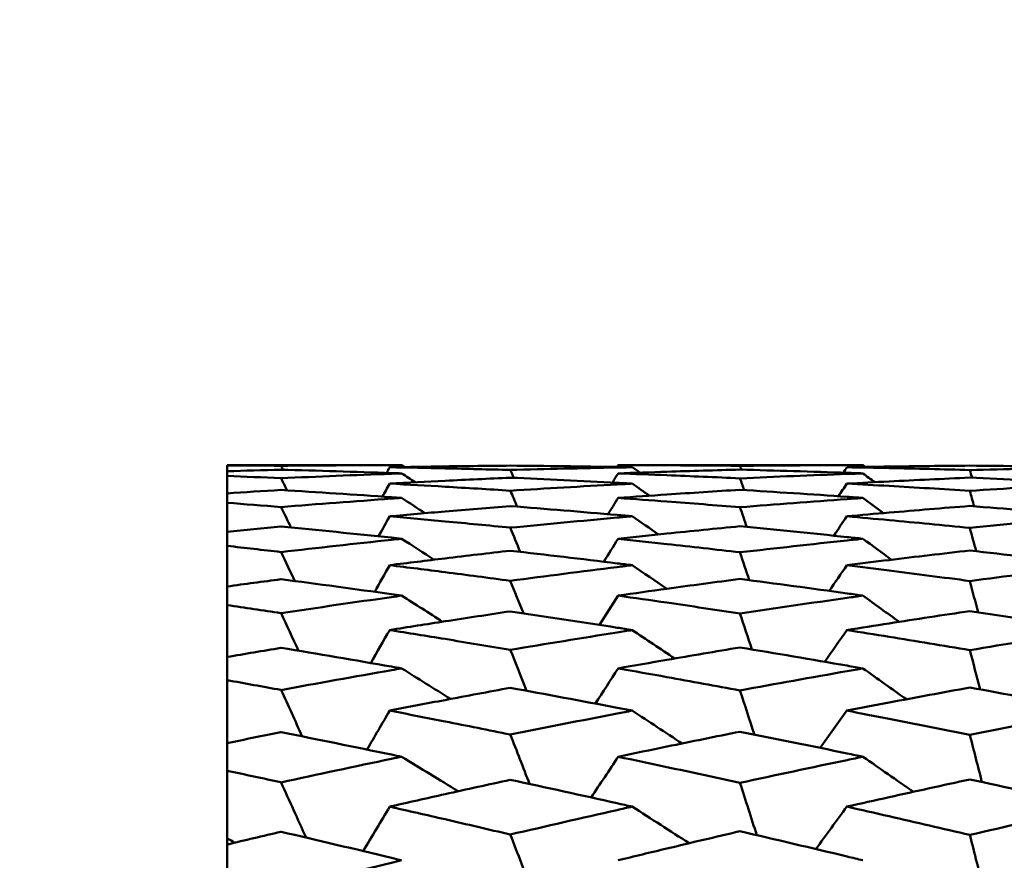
# Model space of a CAD drawing. Header units: millimetres. Extents: x 626 to 2725, y 57 to 2097.
# Tile 101 of 133: x 1007.29 to 1012.03, y 220.51 to 224.56. Entities that reach past the tile are written whole.
import ezdxf

# ---------------------------------------------------------------- set-up
doc = ezdxf.new("R2010")
doc.units = ezdxf.units.MM
doc.header["$LTSCALE"] = 10
doc.layers.add('Widoczne (ISO)', color=7, linetype='Continuous', lineweight=50)

msp = doc.modelspace()

# ---------------------------------------------------------------- linework, layer by layer
at = {"layer": 'Widoczne (ISO)'}
for p, q in [((1008.2873, 222.4165), (1008.2873, 222.4157)), ((1008.2873, 222.4165), (1009.1276, 222.4165)), ((1008.2873, 222.3876), (1008.2873, 222.4157)), ((1010.1703, 222.4165), (1011.35, 222.4165)), ((1008.2873, 222.3876), (1008.2873, 222.3649)), ((1008.2873, 222.2806), (1008.2873, 222.3649)), ((1008.2873, 222.2806), (1008.2873, 222.2354)), ((1008.2873, 222.0953), (1008.2873, 222.2354)), ((1008.2873, 222.0953), (1008.2873, 222.0277)), ((1008.2873, 221.8322), (1008.2873, 222.0277)), ((1008.2873, 221.8322), (1008.2873, 221.7425)), ((1008.2873, 221.4926), (1008.2873, 221.7425)), ((1008.2873, 221.4926), (1008.2873, 221.3811)), ((1008.2873, 221.0777), (1008.2873, 221.3811)), ((1008.2873, 221.0777), (1008.2873, 220.9449)), ((1008.2873, 220.6187), (1008.2873, 220.9449)), ((1008.2873, 220.5891), (1008.2873, 220.6187)), ((1008.2873, 220.5891), (1008.2873, 220.4355))]:
    msp.add_line(p, q, dxfattribs=at)
msp.add_circle((1045.3196, 202.4165), 50, dxfattribs=at)
for points, knots in [([(1008.2873, 222.4157), (1008.3731, 222.4153), (1008.459, 222.4146), (1008.5455, 222.4138), (1008.546, 222.4138), (1008.5465, 222.4138)], [0, 0, 0, 0, 0.02969567, 0.02969567, 0.02988021, 0.02988021, 0.02988021, 0.02988021]), ([(1008.5465, 222.4138), (1008.7238, 222.4155), (1008.9012, 222.4164), (1009.0949, 222.4165), (1009.1112, 222.4165), (1009.1276, 222.4165)], [0.0297954, 0.0297954, 0.0297954, 0.0297954, 0.09092493, 0.09092493, 0.09655955, 0.09655955, 0.09655955, 0.09655955]), ([(1009.6512, 222.4143), (1009.5463, 222.4134), (1009.4415, 222.4123), (1009.2477, 222.4096), (1009.1588, 222.4082), (1009.0699, 222.4066)], [0.02528165, 0.02528165, 0.02528165, 0.02528165, 0.06150593, 0.06150593, 0.09223152, 0.09223152, 0.09223152, 0.09223152]), ([(1009.0699, 222.4066), (1009.1588, 222.4051), (1009.2477, 222.4033), (1009.4414, 222.3989), (1009.5463, 222.3963), (1009.6512, 222.3935)], [0.03078053, 0.03078053, 0.03078053, 0.03078053, 0.06149921, 0.06149921, 0.09773041, 0.09773041, 0.09773041, 0.09773041]), ([(1010.2386, 222.4066), (1010.2144, 222.4071), (1010.1902, 222.4075), (1009.9944, 222.4107), (1009.8228, 222.4129), (1009.6512, 222.4143)], [0.0806421, 0.0806421, 0.0806421, 0.0806421, 0.08897282, 0.08897282, 0.14811965, 0.14811965, 0.14811965, 0.14811965]), ([(1009.6512, 222.3935), (1009.8227, 222.3981), (1009.9942, 222.4021), (1010.19, 222.4058), (1010.2143, 222.4062), (1010.2386, 222.4066)], [0.02983351, 0.02983351, 0.02983351, 0.02983351, 0.0889495, 0.0889495, 0.09731113, 0.09731113, 0.09731113, 0.09731113]), ([(1010.1703, 222.4165), (1010.2487, 222.4165), (1010.3271, 222.4164), (1010.523, 222.4156), (1010.6403, 222.4148), (1010.7577, 222.4137)], [0.03448054, 0.03448054, 0.03448054, 0.03448054, 0.06157222, 0.06157222, 0.10209717, 0.10209717, 0.10209717, 0.10209717]), ([(1010.7577, 222.4137), (1010.9299, 222.4153), (1011.1021, 222.4163), (1011.2995, 222.4165), (1011.3248, 222.4165), (1011.35, 222.4165)], [0.02530969, 0.02530969, 0.02530969, 0.02530969, 0.08465152, 0.08465152, 0.09334823, 0.09334823, 0.09334823, 0.09334823]), ([(1011.8652, 222.4144), (1011.7354, 222.4133), (1011.6057, 222.4118), (1011.4084, 222.409), (1011.3407, 222.4079), (1011.273, 222.4066)], [0.01681985, 0.01681985, 0.01681985, 0.01681985, 0.06159108, 0.06159108, 0.08495433, 0.08495433, 0.08495433, 0.08495433]), ([(1011.273, 222.4066), (1011.3407, 222.4054), (1011.4083, 222.4041), (1011.6057, 222.3999), (1011.7354, 222.3968), (1011.8652, 222.3932)], [0.03825175, 0.03825175, 0.03825175, 0.03825175, 0.06160817, 0.06160817, 0.10638617, 0.10638617, 0.10638617, 0.10638617]), ([(1012.461, 222.4066), (1012.4354, 222.4071), (1012.4099, 222.4075), (1012.2113, 222.4108), (1012.0382, 222.413), (1011.8652, 222.4144)], [0.07138254, 0.07138254, 0.07138254, 0.07138254, 0.08018544, 0.08018544, 0.13983561, 0.13983561, 0.13983561, 0.13983561]), ([(1011.8652, 222.3932), (1012.0382, 222.3979), (1012.2112, 222.4019), (1012.4098, 222.4057), (1012.4354, 222.4062), (1012.461, 222.4066)], [0.02053386, 0.02053386, 0.02053386, 0.02053386, 0.08016461, 0.08016461, 0.08898694, 0.08898694, 0.08898694, 0.08898694]), ([(1008.5465, 222.395), (1008.546, 222.395), (1008.5455, 222.395), (1008.459, 222.3927), (1008.3731, 222.3902), (1008.2873, 222.3876)], [0.02951568, 0.02951568, 0.02951568, 0.02951568, 0.02969929, 0.02969929, 0.05939589, 0.05939589, 0.05939589, 0.05939589]), ([(1008.2873, 222.3649), (1008.3731, 222.3614), (1008.459, 222.3577), (1008.5455, 222.3538), (1008.546, 222.3537), (1008.5465, 222.3537)], [0, 0, 0, 0, 0.02969567, 0.02969567, 0.02988021, 0.02988021, 0.02988021, 0.02988021]), ([(1009.1276, 222.3771), (1009.1113, 222.3776), (1009.0951, 222.3782), (1008.9014, 222.3849), (1008.724, 222.3903), (1008.5465, 222.395)], [0.0853813, 0.0853813, 0.0853813, 0.0853813, 0.09097809, 0.09097809, 0.15214536, 0.15214536, 0.15214536, 0.15214536]), ([(1008.5465, 222.3537), (1008.7238, 222.3617), (1008.9012, 222.3688), (1009.0949, 222.3759), (1009.1112, 222.3765), (1009.1276, 222.3771)], [0.0297954, 0.0297954, 0.0297954, 0.0297954, 0.09092493, 0.09092493, 0.09655955, 0.09655955, 0.09655955, 0.09655955]), ([(1009.6512, 222.3563), (1009.5463, 222.3516), (1009.4415, 222.3467), (1009.2477, 222.3371), (1009.1588, 222.3325), (1009.0699, 222.3278)], [0.02528165, 0.02528165, 0.02528165, 0.02528165, 0.06150593, 0.06150593, 0.09223152, 0.09223152, 0.09223152, 0.09223152]), ([(1010.2386, 222.3278), (1010.2144, 222.329), (1010.1902, 222.3303), (1009.9944, 222.3405), (1009.8228, 222.3487), (1009.6512, 222.3563)], [0.0806421, 0.0806421, 0.0806421, 0.0806421, 0.08897282, 0.08897282, 0.14811965, 0.14811965, 0.14811965, 0.14811965]), ([(1010.7577, 222.3953), (1010.6403, 222.3922), (1010.523, 222.3888), (1010.3272, 222.3825), (1010.2487, 222.3799), (1010.1703, 222.3771)], [0.02104899, 0.02104899, 0.02104899, 0.02104899, 0.0615671, 0.0615671, 0.08866561, 0.08866561, 0.08866561, 0.08866561]), ([(1010.1703, 222.3771), (1010.2487, 222.3742), (1010.3271, 222.3713), (1010.523, 222.3635), (1010.6403, 222.3585), (1010.7577, 222.3532)], [0.03448054, 0.03448054, 0.03448054, 0.03448054, 0.06157222, 0.06157222, 0.10209717, 0.10209717, 0.10209717, 0.10209717]), ([(1011.35, 222.3771), (1011.3248, 222.3779), (1011.2997, 222.3788), (1011.1022, 222.3856), (1010.93, 222.3908), (1010.7577, 222.3953)], [0.07597559, 0.07597559, 0.07597559, 0.07597559, 0.08464777, 0.08464777, 0.14401425, 0.14401425, 0.14401425, 0.14401425]), ([(1010.7577, 222.3532), (1010.9299, 222.361), (1011.1021, 222.368), (1011.2995, 222.3752), (1011.3248, 222.3762), (1011.35, 222.3771)], [0.02530969, 0.02530969, 0.02530969, 0.02530969, 0.08465152, 0.08465152, 0.09334823, 0.09334823, 0.09334823, 0.09334823]), ([(1011.8652, 222.3566), (1011.7354, 222.3509), (1011.6057, 222.3448), (1011.4084, 222.3349), (1011.3407, 222.3314), (1011.273, 222.3278)], [0.01681985, 0.01681985, 0.01681985, 0.01681985, 0.06159108, 0.06159108, 0.08495433, 0.08495433, 0.08495433, 0.08495433]), ([(1012.461, 222.3278), (1012.4354, 222.3291), (1012.4099, 222.3305), (1012.2113, 222.3408), (1012.0382, 222.3491), (1011.8652, 222.3566)], [0.07138254, 0.07138254, 0.07138254, 0.07138254, 0.08018544, 0.08018544, 0.13983561, 0.13983561, 0.13983561, 0.13983561]), ([(1009.0699, 222.3278), (1009.1588, 222.323), (1009.2477, 222.318), (1009.4414, 222.3067), (1009.5463, 222.3004), (1009.6512, 222.2938)], [0.03078053, 0.03078053, 0.03078053, 0.03078053, 0.06149921, 0.06149921, 0.09773041, 0.09773041, 0.09773041, 0.09773041]), ([(1009.6512, 222.2938), (1009.8227, 222.3045), (1009.9942, 222.3145), (1010.19, 222.3252), (1010.2143, 222.3265), (1010.2386, 222.3278)], [0.02983351, 0.02983351, 0.02983351, 0.02983351, 0.0889495, 0.0889495, 0.09731113, 0.09731113, 0.09731113, 0.09731113]), ([(1011.273, 222.3278), (1011.3407, 222.3241), (1011.4083, 222.3204), (1011.6057, 222.3092), (1011.7354, 222.3014), (1011.8652, 222.2932)], [0.03825175, 0.03825175, 0.03825175, 0.03825175, 0.06160817, 0.06160817, 0.10638617, 0.10638617, 0.10638617, 0.10638617]), ([(1011.8652, 222.2932), (1012.0382, 222.3041), (1012.2112, 222.3142), (1012.4098, 222.325), (1012.4354, 222.3264), (1012.461, 222.3278)], [0.02053386, 0.02053386, 0.02053386, 0.02053386, 0.08016461, 0.08016461, 0.08898694, 0.08898694, 0.08898694, 0.08898694]), ([(1008.5465, 222.2973), (1008.546, 222.2973), (1008.5455, 222.2973), (1008.459, 222.2919), (1008.3731, 222.2863), (1008.2873, 222.2806)], [0.02951568, 0.02951568, 0.02951568, 0.02951568, 0.02969929, 0.02969929, 0.05939589, 0.05939589, 0.05939589, 0.05939589]), ([(1009.1276, 222.2588), (1009.1113, 222.26), (1009.0951, 222.2611), (1008.9014, 222.2747), (1008.724, 222.2864), (1008.5465, 222.2973)], [0.0853813, 0.0853813, 0.0853813, 0.0853813, 0.09097809, 0.09097809, 0.15214536, 0.15214536, 0.15214536, 0.15214536]), ([(1008.5465, 222.2149), (1008.7238, 222.2291), (1008.9012, 222.2426), (1009.0949, 222.2565), (1009.1112, 222.2577), (1009.1276, 222.2588)], [0.0297954, 0.0297954, 0.0297954, 0.0297954, 0.09092493, 0.09092493, 0.09655955, 0.09655955, 0.09655955, 0.09655955]), ([(1010.7577, 222.298), (1010.6403, 222.2907), (1010.523, 222.2831), (1010.3272, 222.2699), (1010.2487, 222.2644), (1010.1703, 222.2588)], [0.02104899, 0.02104899, 0.02104899, 0.02104899, 0.0615671, 0.0615671, 0.08866561, 0.08866561, 0.08866561, 0.08866561]), ([(1010.1703, 222.2588), (1010.2487, 222.2532), (1010.3271, 222.2474), (1010.523, 222.2327), (1010.6403, 222.2236), (1010.7577, 222.2141)], [0.03448054, 0.03448054, 0.03448054, 0.03448054, 0.06157222, 0.06157222, 0.10209717, 0.10209717, 0.10209717, 0.10209717]), ([(1011.35, 222.2588), (1011.3248, 222.2606), (1011.2997, 222.2624), (1011.1022, 222.2761), (1010.93, 222.2874), (1010.7577, 222.298)], [0.07597559, 0.07597559, 0.07597559, 0.07597559, 0.08464777, 0.08464777, 0.14401425, 0.14401425, 0.14401425, 0.14401425]), ([(1010.7577, 222.2141), (1010.9299, 222.2279), (1011.1021, 222.241), (1011.2995, 222.2552), (1011.3248, 222.257), (1011.35, 222.2588)], [0.02530969, 0.02530969, 0.02530969, 0.02530969, 0.08465152, 0.08465152, 0.09334823, 0.09334823, 0.09334823, 0.09334823]), ([(1008.2873, 222.2354), (1008.3731, 222.2288), (1008.459, 222.222), (1008.5455, 222.215), (1008.546, 222.215), (1008.5465, 222.2149)], [0, 0, 0, 0, 0.02969567, 0.02969567, 0.02988021, 0.02988021, 0.02988021, 0.02988021]), ([(1009.6512, 222.2195), (1009.5463, 222.2111), (1009.4415, 222.2025), (1009.2477, 222.186), (1009.1588, 222.1782), (1009.0699, 222.1703)], [0.02528165, 0.02528165, 0.02528165, 0.02528165, 0.06150593, 0.06150593, 0.09223152, 0.09223152, 0.09223152, 0.09223152]), ([(1010.2386, 222.1703), (1010.2144, 222.1724), (1010.1902, 222.1745), (1009.9944, 222.1916), (1009.8228, 222.2059), (1009.6512, 222.2195)], [0.0806421, 0.0806421, 0.0806421, 0.0806421, 0.08897282, 0.08897282, 0.14811965, 0.14811965, 0.14811965, 0.14811965]), ([(1011.8652, 222.2202), (1011.7354, 222.2099), (1011.6057, 222.1992), (1011.4084, 222.1822), (1011.3407, 222.1763), (1011.273, 222.1703)], [0.01681985, 0.01681985, 0.01681985, 0.01681985, 0.06159108, 0.06159108, 0.08495433, 0.08495433, 0.08495433, 0.08495433]), ([(1012.461, 222.1703), (1012.4354, 222.1725), (1012.4099, 222.1748), (1012.2113, 222.1921), (1012.0382, 222.2065), (1011.8652, 222.2202)], [0.07138254, 0.07138254, 0.07138254, 0.07138254, 0.08018544, 0.08018544, 0.13983561, 0.13983561, 0.13983561, 0.13983561]), ([(1009.0699, 222.1703), (1009.1588, 222.1623), (1009.2477, 222.1542), (1009.4414, 222.136), (1009.5463, 222.126), (1009.6512, 222.1156)], [0.03078053, 0.03078053, 0.03078053, 0.03078053, 0.06149921, 0.06149921, 0.09773041, 0.09773041, 0.09773041, 0.09773041]), ([(1009.6512, 222.1156), (1009.8227, 222.1324), (1009.9942, 222.1484), (1010.19, 222.166), (1010.2143, 222.1681), (1010.2386, 222.1703)], [0.02983351, 0.02983351, 0.02983351, 0.02983351, 0.0889495, 0.0889495, 0.09731113, 0.09731113, 0.09731113, 0.09731113]), ([(1011.273, 222.1703), (1011.3407, 222.1643), (1011.4083, 222.1581), (1011.6057, 222.1399), (1011.7354, 222.1275), (1011.8652, 222.1148)], [0.03825175, 0.03825175, 0.03825175, 0.03825175, 0.06160817, 0.06160817, 0.10638617, 0.10638617, 0.10638617, 0.10638617]), ([(1011.8652, 222.1148), (1012.0382, 222.1317), (1012.2112, 222.1479), (1012.4098, 222.1657), (1012.4354, 222.168), (1012.461, 222.1703)], [0.02053386, 0.02053386, 0.02053386, 0.02053386, 0.08016461, 0.08016461, 0.08898694, 0.08898694, 0.08898694, 0.08898694]), ([(1008.5465, 222.1212), (1008.546, 222.1212), (1008.5455, 222.1211), (1008.459, 222.1126), (1008.3731, 222.104), (1008.2873, 222.0953)], [0.02951568, 0.02951568, 0.02951568, 0.02951568, 0.02969929, 0.02969929, 0.05939589, 0.05939589, 0.05939589, 0.05939589]), ([(1009.1276, 222.0623), (1009.1113, 222.064), (1009.0951, 222.0657), (1008.9014, 222.0861), (1008.724, 222.104), (1008.5465, 222.1212)], [0.0853813, 0.0853813, 0.0853813, 0.0853813, 0.09097809, 0.09097809, 0.15214536, 0.15214536, 0.15214536, 0.15214536]), ([(1010.7577, 222.1222), (1010.6403, 222.1108), (1010.523, 222.0991), (1010.3272, 222.0789), (1010.2487, 222.0706), (1010.1703, 222.0623)], [0.02104899, 0.02104899, 0.02104899, 0.02104899, 0.0615671, 0.0615671, 0.08866561, 0.08866561, 0.08866561, 0.08866561]), ([(1011.35, 222.0623), (1011.3248, 222.0649), (1011.2997, 222.0676), (1011.1022, 222.0883), (1010.93, 222.1056), (1010.7577, 222.1222)], [0.07597559, 0.07597559, 0.07597559, 0.07597559, 0.08464777, 0.08464777, 0.14401425, 0.14401425, 0.14401425, 0.14401425]), ([(1008.2873, 222.0277), (1008.3731, 222.018), (1008.459, 222.0082), (1008.5455, 221.9981), (1008.546, 221.998), (1008.5465, 221.998)], [0, 0, 0, 0, 0.02969567, 0.02969567, 0.02988021, 0.02988021, 0.02988021, 0.02988021]), ([(1008.5465, 221.998), (1008.7238, 222.0184), (1008.9012, 222.0381), (1009.0949, 222.0588), (1009.1112, 222.0605), (1009.1276, 222.0623)], [0.0297954, 0.0297954, 0.0297954, 0.0297954, 0.09092493, 0.09092493, 0.09655955, 0.09655955, 0.09655955, 0.09655955]), ([(1010.1703, 222.0623), (1010.2487, 222.0539), (1010.3271, 222.0453), (1010.523, 222.0237), (1010.6403, 222.0104), (1010.7577, 221.9968)], [0.03448054, 0.03448054, 0.03448054, 0.03448054, 0.06157222, 0.06157222, 0.10209717, 0.10209717, 0.10209717, 0.10209717]), ([(1010.7577, 221.9968), (1010.9299, 222.0166), (1011.1021, 222.0357), (1011.2995, 222.0569), (1011.3248, 222.0596), (1011.35, 222.0623)], [0.02530969, 0.02530969, 0.02530969, 0.02530969, 0.08465152, 0.08465152, 0.09334823, 0.09334823, 0.09334823, 0.09334823]), ([(1009.6512, 222.0046), (1009.5463, 221.9925), (1009.4415, 221.9802), (1009.2477, 221.9568), (1009.1588, 221.9459), (1009.0699, 221.9349)], [0.02528165, 0.02528165, 0.02528165, 0.02528165, 0.06150593, 0.06150593, 0.09223152, 0.09223152, 0.09223152, 0.09223152]), ([(1010.2386, 221.9349), (1010.2144, 221.9378), (1010.1902, 221.9408), (1009.9944, 221.9647), (1009.8228, 221.985), (1009.6512, 222.0046)], [0.0806421, 0.0806421, 0.0806421, 0.0806421, 0.08897282, 0.08897282, 0.14811965, 0.14811965, 0.14811965, 0.14811965]), ([(1011.8652, 222.0056), (1011.7354, 221.9907), (1011.6057, 221.9754), (1011.4084, 221.9516), (1011.3407, 221.9433), (1011.273, 221.9349)], [0.01681985, 0.01681985, 0.01681985, 0.01681985, 0.06159108, 0.06159108, 0.08495433, 0.08495433, 0.08495433, 0.08495433]), ([(1012.461, 221.9349), (1012.4354, 221.938), (1012.4099, 221.9411), (1012.2113, 221.9654), (1012.0382, 221.9859), (1011.8652, 222.0056)], [0.07138254, 0.07138254, 0.07138254, 0.07138254, 0.08018544, 0.08018544, 0.13983561, 0.13983561, 0.13983561, 0.13983561]), ([(1009.0699, 221.9349), (1009.1588, 221.9238), (1009.2477, 221.9125), (1009.4414, 221.8875), (1009.5463, 221.8737), (1009.6512, 221.8597)], [0.03078053, 0.03078053, 0.03078053, 0.03078053, 0.06149921, 0.06149921, 0.09773041, 0.09773041, 0.09773041, 0.09773041]), ([(1009.6512, 221.8597), (1009.8227, 221.8824), (1009.9942, 221.9045), (1010.19, 221.9289), (1010.2143, 221.9319), (1010.2386, 221.9349)], [0.02983351, 0.02983351, 0.02983351, 0.02983351, 0.0889495, 0.0889495, 0.09731113, 0.09731113, 0.09731113, 0.09731113]), ([(1011.273, 221.9349), (1011.3407, 221.9264), (1011.4083, 221.9179), (1011.6057, 221.8928), (1011.7354, 221.8759), (1011.8652, 221.8586)], [0.03825175, 0.03825175, 0.03825175, 0.03825175, 0.06160817, 0.06160817, 0.10638617, 0.10638617, 0.10638617, 0.10638617]), ([(1011.8652, 221.8586), (1012.0382, 221.8815), (1012.2112, 221.9038), (1012.4098, 221.9285), (1012.4354, 221.9317), (1012.461, 221.9349)], [0.02053386, 0.02053386, 0.02053386, 0.02053386, 0.08016461, 0.08016461, 0.08898694, 0.08898694, 0.08898694, 0.08898694]), ([(1008.5465, 221.8673), (1008.546, 221.8673), (1008.5455, 221.8672), (1008.459, 221.8557), (1008.3731, 221.844), (1008.2873, 221.8322)], [0.02951568, 0.02951568, 0.02951568, 0.02951568, 0.02969929, 0.02969929, 0.05939589, 0.05939589, 0.05939589, 0.05939589]), ([(1009.1276, 221.7882), (1009.1113, 221.7905), (1009.0951, 221.7927), (1008.9014, 221.8199), (1008.724, 221.844), (1008.5465, 221.8673)], [0.0853813, 0.0853813, 0.0853813, 0.0853813, 0.09097809, 0.09097809, 0.15214536, 0.15214536, 0.15214536, 0.15214536]), ([(1010.7577, 221.8687), (1010.6403, 221.8532), (1010.523, 221.8373), (1010.3272, 221.8103), (1010.2487, 221.7993), (1010.1703, 221.7882)], [0.02104899, 0.02104899, 0.02104899, 0.02104899, 0.0615671, 0.0615671, 0.08866561, 0.08866561, 0.08866561, 0.08866561]), ([(1011.35, 221.7882), (1011.3248, 221.7917), (1011.2997, 221.7952), (1011.1022, 221.8228), (1010.93, 221.8461), (1010.7577, 221.8687)], [0.07597559, 0.07597559, 0.07597559, 0.07597559, 0.08464777, 0.08464777, 0.14401425, 0.14401425, 0.14401425, 0.14401425]), ([(1008.5465, 221.7038), (1008.7238, 221.7303), (1008.9012, 221.7562), (1009.0949, 221.7836), (1009.1112, 221.7859), (1009.1276, 221.7882)], [0.0297954, 0.0297954, 0.0297954, 0.0297954, 0.09092493, 0.09092493, 0.09655955, 0.09655955, 0.09655955, 0.09655955]), ([(1010.1703, 221.7882), (1010.2487, 221.7771), (1010.3271, 221.7658), (1010.523, 221.7373), (1010.6403, 221.7199), (1010.7577, 221.7022)], [0.03448054, 0.03448054, 0.03448054, 0.03448054, 0.06157222, 0.06157222, 0.10209717, 0.10209717, 0.10209717, 0.10209717]), ([(1010.7577, 221.7022), (1010.9299, 221.728), (1011.1021, 221.7531), (1011.2995, 221.7811), (1011.3248, 221.7846), (1011.35, 221.7882)], [0.02530969, 0.02530969, 0.02530969, 0.02530969, 0.08465152, 0.08465152, 0.09334823, 0.09334823, 0.09334823, 0.09334823]), ([(1008.2873, 221.7425), (1008.3731, 221.7299), (1008.459, 221.717), (1008.5455, 221.7039), (1008.546, 221.7039), (1008.5465, 221.7038)], [0, 0, 0, 0, 0.02969567, 0.02969567, 0.02988021, 0.02988021, 0.02988021, 0.02988021]), ([(1009.6512, 221.7124), (1009.5463, 221.6967), (1009.4415, 221.6806), (1009.2477, 221.6506), (1009.1588, 221.6366), (1009.0699, 221.6224)], [0.02528165, 0.02528165, 0.02528165, 0.02528165, 0.06150593, 0.06150593, 0.09223152, 0.09223152, 0.09223152, 0.09223152]), ([(1010.2386, 221.6224), (1010.2144, 221.6262), (1010.1902, 221.63), (1009.9944, 221.6607), (1009.8228, 221.6869), (1009.6512, 221.7124)], [0.0806421, 0.0806421, 0.0806421, 0.0806421, 0.08897282, 0.08897282, 0.14811965, 0.14811965, 0.14811965, 0.14811965]), ([(1011.8652, 221.7137), (1011.7354, 221.6943), (1011.6057, 221.6745), (1011.4084, 221.6438), (1011.3407, 221.6331), (1011.273, 221.6224)], [0.01681985, 0.01681985, 0.01681985, 0.01681985, 0.06159108, 0.06159108, 0.08495433, 0.08495433, 0.08495433, 0.08495433]), ([(1012.461, 221.6224), (1012.4354, 221.6264), (1012.4099, 221.6304), (1012.2113, 221.6615), (1012.0382, 221.688), (1011.8652, 221.7137)], [0.07138254, 0.07138254, 0.07138254, 0.07138254, 0.08018544, 0.08018544, 0.13983561, 0.13983561, 0.13983561, 0.13983561]), ([(1009.0699, 221.6224), (1009.1588, 221.6082), (1009.2477, 221.5938), (1009.4414, 221.5621), (1009.5463, 221.5447), (1009.6512, 221.5271)], [0.03078053, 0.03078053, 0.03078053, 0.03078053, 0.06149921, 0.06149921, 0.09773041, 0.09773041, 0.09773041, 0.09773041]), ([(1009.6512, 221.5271), (1009.8227, 221.5557), (1009.9942, 221.5836), (1010.19, 221.6147), (1010.2143, 221.6186), (1010.2386, 221.6224)], [0.02983351, 0.02983351, 0.02983351, 0.02983351, 0.0889495, 0.0889495, 0.09731113, 0.09731113, 0.09731113, 0.09731113]), ([(1011.273, 221.6224), (1011.3407, 221.6116), (1011.4083, 221.6008), (1011.6057, 221.5688), (1011.7354, 221.5474), (1011.8652, 221.5256)], [0.03825175, 0.03825175, 0.03825175, 0.03825175, 0.06160817, 0.06160817, 0.10638617, 0.10638617, 0.10638617, 0.10638617]), ([(1011.8652, 221.5256), (1012.0382, 221.5545), (1012.2112, 221.5827), (1012.4098, 221.6143), (1012.4354, 221.6183), (1012.461, 221.6224)], [0.02053386, 0.02053386, 0.02053386, 0.02053386, 0.08016461, 0.08016461, 0.08898694, 0.08898694, 0.08898694, 0.08898694]), ([(1008.5465, 221.5367), (1008.546, 221.5366), (1008.5455, 221.5365), (1008.459, 221.522), (1008.3731, 221.5074), (1008.2873, 221.4926)], [0.02951568, 0.02951568, 0.02951568, 0.02951568, 0.02969929, 0.02969929, 0.05939589, 0.05939589, 0.05939589, 0.05939589]), ([(1009.1276, 221.4376), (1009.1113, 221.4405), (1009.0951, 221.4433), (1008.9014, 221.477), (1008.724, 221.5072), (1008.5465, 221.5367)], [0.0853813, 0.0853813, 0.0853813, 0.0853813, 0.09097809, 0.09097809, 0.15214536, 0.15214536, 0.15214536, 0.15214536]), ([(1010.7577, 221.5384), (1010.6403, 221.5189), (1010.523, 221.4989), (1010.3272, 221.4652), (1010.2487, 221.4515), (1010.1703, 221.4376)], [0.02104899, 0.02104899, 0.02104899, 0.02104899, 0.0615671, 0.0615671, 0.08866561, 0.08866561, 0.08866561, 0.08866561]), ([(1011.35, 221.4376), (1011.3248, 221.442), (1011.2997, 221.4464), (1011.1022, 221.4807), (1010.93, 221.5099), (1010.7577, 221.5384)], [0.07597559, 0.07597559, 0.07597559, 0.07597559, 0.08464777, 0.08464777, 0.14401425, 0.14401425, 0.14401425, 0.14401425]), ([(1008.5465, 221.3335), (1008.7238, 221.366), (1008.9012, 221.3979), (1009.0949, 221.4319), (1009.1112, 221.4348), (1009.1276, 221.4376)], [0.0297954, 0.0297954, 0.0297954, 0.0297954, 0.09092493, 0.09092493, 0.09655955, 0.09655955, 0.09655955, 0.09655955]), ([(1010.1703, 221.4376), (1010.2487, 221.4238), (1010.3271, 221.4099), (1010.523, 221.3747), (1010.6403, 221.3532), (1010.7577, 221.3315)], [0.03448054, 0.03448054, 0.03448054, 0.03448054, 0.06157222, 0.06157222, 0.10209717, 0.10209717, 0.10209717, 0.10209717]), ([(1010.7577, 221.3315), (1010.9299, 221.3631), (1011.1021, 221.3941), (1011.2995, 221.4288), (1011.3248, 221.4332), (1011.35, 221.4376)], [0.02530969, 0.02530969, 0.02530969, 0.02530969, 0.08465152, 0.08465152, 0.09334823, 0.09334823, 0.09334823, 0.09334823]), ([(1008.2873, 221.3811), (1008.3731, 221.3655), (1008.459, 221.3497), (1008.5455, 221.3337), (1008.546, 221.3336), (1008.5465, 221.3335)], [0, 0, 0, 0, 0.02969567, 0.02969567, 0.02988021, 0.02988021, 0.02988021, 0.02988021]), ([(1009.6512, 221.344), (1009.5463, 221.3247), (1009.4415, 221.3051), (1009.2477, 221.2684), (1009.1588, 221.2514), (1009.0699, 221.2341)], [0.02528165, 0.02528165, 0.02528165, 0.02528165, 0.06150593, 0.06150593, 0.09223152, 0.09223152, 0.09223152, 0.09223152]), ([(1010.2386, 221.2341), (1010.2144, 221.2388), (1010.1902, 221.2434), (1009.9944, 221.2807), (1009.8228, 221.3127), (1009.6512, 221.344)], [0.0806421, 0.0806421, 0.0806421, 0.0806421, 0.08897282, 0.08897282, 0.14811965, 0.14811965, 0.14811965, 0.14811965]), ([(1011.8652, 221.3456), (1011.7354, 221.3218), (1011.6057, 221.2976), (1011.4084, 221.2601), (1011.3407, 221.2472), (1011.273, 221.2341)], [0.01681985, 0.01681985, 0.01681985, 0.01681985, 0.06159108, 0.06159108, 0.08495433, 0.08495433, 0.08495433, 0.08495433]), ([(1012.461, 221.2341), (1012.4354, 221.239), (1012.4099, 221.2439), (1012.2113, 221.2817), (1012.0382, 221.314), (1011.8652, 221.3456)], [0.07138254, 0.07138254, 0.07138254, 0.07138254, 0.08018544, 0.08018544, 0.13983561, 0.13983561, 0.13983561, 0.13983561]), ([(1009.0699, 221.2341), (1009.1588, 221.2169), (1009.2477, 221.1995), (1009.4414, 221.1612), (1009.5463, 221.1403), (1009.6512, 221.119)], [0.03078053, 0.03078053, 0.03078053, 0.03078053, 0.06149921, 0.06149921, 0.09773041, 0.09773041, 0.09773041, 0.09773041]), ([(1009.6512, 221.119), (1009.8227, 221.1534), (1009.9942, 221.1871), (1010.19, 221.2248), (1010.2143, 221.2295), (1010.2386, 221.2341)], [0.02983351, 0.02983351, 0.02983351, 0.02983351, 0.0889495, 0.0889495, 0.09731113, 0.09731113, 0.09731113, 0.09731113]), ([(1011.273, 221.2341), (1011.3407, 221.2211), (1011.4083, 221.2079), (1011.6057, 221.1693), (1011.7354, 221.1435), (1011.8652, 221.1173)], [0.03825175, 0.03825175, 0.03825175, 0.03825175, 0.06160817, 0.06160817, 0.10638617, 0.10638617, 0.10638617, 0.10638617]), ([(1011.8652, 221.1173), (1012.0382, 221.152), (1012.2112, 221.186), (1012.4098, 221.2243), (1012.4354, 221.2292), (1012.461, 221.2341)], [0.02053386, 0.02053386, 0.02053386, 0.02053386, 0.08016461, 0.08016461, 0.08898694, 0.08898694, 0.08898694, 0.08898694]), ([(1008.5465, 221.1306), (1008.546, 221.1305), (1008.5455, 221.1304), (1008.459, 221.1129), (1008.3731, 221.0954), (1008.2873, 221.0777)], [0.02951568, 0.02951568, 0.02951568, 0.02951568, 0.02969929, 0.02969929, 0.05939589, 0.05939589, 0.05939589, 0.05939589]), ([(1009.1276, 221.012), (1009.1113, 221.0154), (1009.0951, 221.0188), (1008.9014, 221.059), (1008.724, 221.0951), (1008.5465, 221.1306)], [0.0853813, 0.0853813, 0.0853813, 0.0853813, 0.09097809, 0.09097809, 0.15214536, 0.15214536, 0.15214536, 0.15214536]), ([(1010.7577, 221.1327), (1010.6403, 221.1091), (1010.523, 221.0852), (1010.3272, 221.0448), (1010.2487, 221.0285), (1010.1703, 221.012)], [0.02104899, 0.02104899, 0.02104899, 0.02104899, 0.0615671, 0.0615671, 0.08866561, 0.08866561, 0.08866561, 0.08866561]), ([(1011.35, 221.012), (1011.3248, 221.0173), (1011.2997, 221.0225), (1011.1022, 221.0634), (1010.93, 221.0984), (1010.7577, 221.1327)], [0.07597559, 0.07597559, 0.07597559, 0.07597559, 0.08464777, 0.08464777, 0.14401425, 0.14401425, 0.14401425, 0.14401425]), ([(1008.5465, 220.8885), (1008.7238, 220.927), (1008.9012, 220.9647), (1009.0949, 221.0052), (1009.1112, 221.0086), (1009.1276, 221.012)], [0.0297954, 0.0297954, 0.0297954, 0.0297954, 0.09092493, 0.09092493, 0.09655955, 0.09655955, 0.09655955, 0.09655955]), ([(1010.1703, 221.012), (1010.2487, 220.9956), (1010.3271, 220.979), (1010.523, 220.9372), (1010.6403, 220.9118), (1010.7577, 220.8862)], [0.03448054, 0.03448054, 0.03448054, 0.03448054, 0.06157222, 0.06157222, 0.10209717, 0.10209717, 0.10209717, 0.10209717]), ([(1010.7577, 220.8862), (1010.9299, 220.9235), (1011.1021, 220.9602), (1011.2995, 221.0015), (1011.3248, 221.0068), (1011.35, 221.012)], [0.02530969, 0.02530969, 0.02530969, 0.02530969, 0.08465152, 0.08465152, 0.09334823, 0.09334823, 0.09334823, 0.09334823]), ([(1008.2873, 220.9449), (1008.3731, 220.9264), (1008.459, 220.9077), (1008.5455, 220.8887), (1008.546, 220.8886), (1008.5465, 220.8885)], [0, 0, 0, 0, 0.02969567, 0.02969567, 0.02988021, 0.02988021, 0.02988021, 0.02988021]), ([(1009.6512, 220.901), (1009.5463, 220.8781), (1009.4415, 220.855), (1009.2477, 220.8118), (1009.1588, 220.7918), (1009.0699, 220.7716)], [0.02528165, 0.02528165, 0.02528165, 0.02528165, 0.06150593, 0.06150593, 0.09223152, 0.09223152, 0.09223152, 0.09223152]), ([(1010.2386, 220.7716), (1010.2144, 220.777), (1010.1902, 220.7825), (1009.9944, 220.8262), (1009.8228, 220.8639), (1009.6512, 220.901)], [0.0806421, 0.0806421, 0.0806421, 0.0806421, 0.08897282, 0.08897282, 0.14811965, 0.14811965, 0.14811965, 0.14811965]), ([(1011.8652, 220.9028), (1011.7354, 220.8747), (1011.6057, 220.8461), (1011.4084, 220.8021), (1011.3407, 220.7869), (1011.273, 220.7716)], [0.01681985, 0.01681985, 0.01681985, 0.01681985, 0.06159108, 0.06159108, 0.08495433, 0.08495433, 0.08495433, 0.08495433]), ([(1012.461, 220.7716), (1012.4354, 220.7773), (1012.4099, 220.7831), (1012.2113, 220.8275), (1012.0382, 220.8655), (1011.8652, 220.9028)], [0.07138254, 0.07138254, 0.07138254, 0.07138254, 0.08018544, 0.08018544, 0.13983561, 0.13983561, 0.13983561, 0.13983561]), ([(1009.0699, 220.7716), (1009.1588, 220.7514), (1009.2477, 220.7311), (1009.4414, 220.6863), (1009.5463, 220.6619), (1009.6512, 220.6372)], [0.03078053, 0.03078053, 0.03078053, 0.03078053, 0.06149921, 0.06149921, 0.09773041, 0.09773041, 0.09773041, 0.09773041]), ([(1009.6512, 220.6372), (1009.8227, 220.6772), (1009.9942, 220.7165), (1010.19, 220.7607), (1010.2143, 220.7662), (1010.2386, 220.7716)], [0.02983351, 0.02983351, 0.02983351, 0.02983351, 0.0889495, 0.0889495, 0.09731113, 0.09731113, 0.09731113, 0.09731113]), ([(1011.273, 220.7716), (1011.3407, 220.7563), (1011.4083, 220.7409), (1011.6057, 220.6957), (1011.7354, 220.6656), (1011.8652, 220.6352)], [0.03825175, 0.03825175, 0.03825175, 0.03825175, 0.06160817, 0.06160817, 0.10638617, 0.10638617, 0.10638617, 0.10638617]), ([(1011.8652, 220.6352), (1012.0382, 220.6755), (1012.2112, 220.7152), (1012.4098, 220.7601), (1012.4354, 220.7659), (1012.461, 220.7716)], [0.02053386, 0.02053386, 0.02053386, 0.02053386, 0.08016461, 0.08016461, 0.08898694, 0.08898694, 0.08898694, 0.08898694]), ([(1008.5465, 220.6506), (1008.546, 220.6505), (1008.5455, 220.6504), (1008.459, 220.63), (1008.3731, 220.6097), (1008.2873, 220.5891)], [0.02951568, 0.02951568, 0.02951568, 0.02951568, 0.02969929, 0.02969929, 0.05939589, 0.05939589, 0.05939589, 0.05939589]), ([(1009.1276, 220.5131), (1009.1113, 220.517), (1009.0951, 220.5209), (1008.9014, 220.5674), (1008.724, 220.6094), (1008.5465, 220.6506)], [0.0853813, 0.0853813, 0.0853813, 0.0853813, 0.09097809, 0.09097809, 0.15214536, 0.15214536, 0.15214536, 0.15214536]), ([(1010.7577, 220.6531), (1010.6403, 220.6256), (1010.523, 220.5979), (1010.3272, 220.551), (1010.2487, 220.5321), (1010.1703, 220.5131)], [0.02104899, 0.02104899, 0.02104899, 0.02104899, 0.0615671, 0.0615671, 0.08866561, 0.08866561, 0.08866561, 0.08866561]), ([(1011.35, 220.5131), (1011.3248, 220.5191), (1011.2997, 220.5252), (1011.1022, 220.5725), (1010.93, 220.6131), (1010.7577, 220.6531)], [0.07597559, 0.07597559, 0.07597559, 0.07597559, 0.08464777, 0.08464777, 0.14401425, 0.14401425, 0.14401425, 0.14401425]), ([(1008.5465, 220.3706), (1008.7238, 220.4148), (1008.9012, 220.4584), (1009.0949, 220.5052), (1009.1112, 220.5091), (1009.1276, 220.5131)], [0.0297954, 0.0297954, 0.0297954, 0.0297954, 0.09092493, 0.09092493, 0.09655955, 0.09655955, 0.09655955, 0.09655955])]:
    msp.add_open_spline(points, degree=3, knots=knots, dxfattribs=at)
for points in [[(1008.5564, 222.3947), (1008.5531, 222.4011), (1008.5498, 222.4075), (1008.5465, 222.4138)], [(1009.0699, 222.4066), (1009.0649, 222.3976), (1009.06, 222.3886), (1009.055, 222.3796)], [(1009.1276, 222.4165), (1009.132, 222.4136), (1009.1364, 222.4108), (1009.1407, 222.4079)], [(1010.1703, 222.4165), (1010.1685, 222.4136), (1010.1668, 222.4108), (1010.165, 222.4079)], [(1010.2386, 222.4066), (1010.2509, 222.398), (1010.2633, 222.3894), (1010.2757, 222.3807)], [(1010.7645, 222.3951), (1010.7622, 222.4013), (1010.76, 222.4075), (1010.7577, 222.4137)], [(1011.273, 222.4066), (1011.2671, 222.3979), (1011.2612, 222.3891), (1011.2553, 222.3803)], [(1011.35, 222.4165), (1011.3537, 222.4137), (1011.3575, 222.4109), (1011.3612, 222.4082)], [(1008.5756, 222.2955), (1008.5659, 222.3149), (1008.5562, 222.3343), (1008.5465, 222.3537)], [(1009.1276, 222.3771), (1009.1494, 222.3628), (1009.1712, 222.3485), (1009.1929, 222.3343)], [(1009.6676, 222.3555), (1009.6621, 222.3682), (1009.6567, 222.3808), (1009.6512, 222.3935)], [(1010.1703, 222.3771), (1010.1612, 222.3623), (1010.1522, 222.3475), (1010.1432, 222.3328)], [(1011.35, 222.3771), (1011.3689, 222.363), (1011.3879, 222.3489), (1011.4068, 222.3348)], [(1011.8757, 222.3562), (1011.8722, 222.3685), (1011.8687, 222.3809), (1011.8652, 222.3932)], [(1009.0699, 222.3278), (1009.0584, 222.3069), (1009.0469, 222.2861), (1009.0355, 222.2653)], [(1010.2386, 222.3278), (1010.2665, 222.3083), (1010.2944, 222.2889), (1010.3223, 222.2695)], [(1010.7777, 222.2968), (1010.771, 222.3156), (1010.7644, 222.3344), (1010.7577, 222.3532)], [(1011.273, 222.3278), (1011.2593, 222.3075), (1011.2456, 222.2873), (1011.2319, 222.2671)], [(1009.1276, 222.2588), (1009.1652, 222.2343), (1009.2028, 222.2098), (1009.2405, 222.1853)], [(1009.6835, 222.2169), (1009.6727, 222.2426), (1009.662, 222.2682), (1009.6512, 222.2938)], [(1010.1703, 222.2588), (1010.1542, 222.2327), (1010.1381, 222.2066), (1010.1221, 222.1805)], [(1011.35, 222.2588), (1011.3829, 222.2345), (1011.4159, 222.2101), (1011.4488, 222.1857)], [(1011.8859, 222.2186), (1011.879, 222.2434), (1011.8721, 222.2683), (1011.8652, 222.2932)], [(1008.5944, 222.1166), (1008.5784, 222.1494), (1008.5625, 222.1821), (1008.5465, 222.2149)], [(1010.7904, 222.1191), (1010.7795, 222.1507), (1010.7686, 222.1824), (1010.7577, 222.2141)], [(1009.0699, 222.1703), (1009.0521, 222.1382), (1009.0342, 222.1061), (1009.0164, 222.0739)], [(1010.2386, 222.1703), (1010.2808, 222.1411), (1010.3231, 222.112), (1010.3653, 222.0828)], [(1011.273, 222.1703), (1011.2518, 222.1392), (1011.2306, 222.1081), (1011.2093, 222.077)], [(1009.6989, 221.9991), (1009.683, 222.038), (1009.6671, 222.0768), (1009.6512, 222.1156)], [(1011.8957, 222.0021), (1011.8855, 222.0397), (1011.8753, 222.0772), (1011.8652, 222.1148)], [(1009.1276, 222.0623), (1009.1798, 222.0286), (1009.232, 221.9949), (1009.2842, 221.9612)], [(1010.1703, 222.0623), (1010.1473, 222.0254), (1010.1244, 221.9885), (1010.1015, 221.9516)], [(1011.35, 222.0623), (1011.396, 222.0286), (1011.442, 221.9949), (1011.4879, 221.9612)], [(1008.6127, 221.8586), (1008.5907, 221.9051), (1008.5686, 221.9515), (1008.5465, 221.998)], [(1010.8027, 221.8628), (1010.7877, 221.9075), (1010.7727, 221.9521), (1010.7577, 221.9968)], [(1009.0699, 221.9349), (1009.0458, 221.892), (1009.0218, 221.8492), (1008.9977, 221.8063)], [(1010.2386, 221.9349), (1010.2942, 221.897), (1010.3497, 221.859), (1010.4053, 221.8211)], [(1011.273, 221.9349), (1011.2444, 221.8935), (1011.2159, 221.8522), (1011.1874, 221.8108)], [(1009.7141, 221.703), (1009.6931, 221.7553), (1009.6721, 221.8075), (1009.6512, 221.8597)], [(1011.9052, 221.7077), (1011.8918, 221.758), (1011.8785, 221.8083), (1011.8652, 221.8586)], [(1009.1276, 221.7882), (1009.1934, 221.7464), (1009.2592, 221.7045), (1009.325, 221.6626)], [(1010.1703, 221.7882), (1010.1406, 221.7411), (1010.1109, 221.6941), (1010.0813, 221.647)], [(1011.35, 221.7882), (1011.4083, 221.7461), (1011.4665, 221.704), (1011.5247, 221.6619)], [(1008.6309, 221.5226), (1008.6028, 221.583), (1008.5747, 221.6434), (1008.5465, 221.7038)], [(1010.8149, 221.5289), (1010.7958, 221.5867), (1010.7768, 221.6444), (1010.7577, 221.7022)], [(1009.0699, 221.6224), (1009.0396, 221.5694), (1009.0094, 221.5164), (1008.9792, 221.4634)], [(1010.2386, 221.6224), (1010.3067, 221.5767), (1010.3748, 221.5309), (1010.4429, 221.4851)], [(1011.273, 221.6224), (1011.2372, 221.5715), (1011.2015, 221.5205), (1011.1658, 221.4696)], [(1009.729, 221.3298), (1009.7031, 221.3955), (1009.6771, 221.4613), (1009.6512, 221.5271)], [(1011.9145, 221.3366), (1011.8981, 221.3996), (1011.8816, 221.4626), (1011.8652, 221.5256)], [(1009.1276, 221.4376), (1009.2062, 221.3886), (1009.2848, 221.3395), (1009.3633, 221.2903)], [(1010.1703, 221.4376), (1010.1339, 221.3811), (1010.0976, 221.3245), (1010.0613, 221.2678)], [(1011.35, 221.4376), (1011.4199, 221.3881), (1011.4898, 221.3385), (1011.5597, 221.2888)], [(1008.649, 221.11), (1008.6148, 221.1845), (1008.5807, 221.259), (1008.5465, 221.3335)], [(1010.8269, 221.1189), (1010.8038, 221.1898), (1010.7808, 221.2606), (1010.7577, 221.3315)], [(1009.0699, 221.2341), (1009.0335, 221.1716), (1008.9971, 221.1091), (1008.9607, 221.0466)], [(1010.2386, 221.2341), (1010.3186, 221.1815), (1010.3987, 221.1288), (1010.4786, 221.076)], [(1011.273, 221.2341), (1011.2301, 221.1743), (1011.1872, 221.1144), (1011.1444, 221.0545)], [(1009.744, 220.8809), (1009.713, 220.9603), (1009.6821, 221.0397), (1009.6512, 221.119)], [(1011.9238, 220.8902), (1011.9042, 220.9659), (1011.8847, 221.0416), (1011.8652, 221.1173)], [(1009.1276, 221.012), (1009.2184, 220.9567), (1009.3091, 220.9012), (1009.3997, 220.8457)], [(1010.1703, 221.012), (1010.1273, 220.9466), (1010.0843, 220.8811), (1010.0413, 220.8156)], [(1011.35, 221.012), (1011.4311, 220.9559), (1011.5122, 220.8996), (1011.5931, 220.8432)], [(1008.6672, 220.6225), (1008.627, 220.7111), (1008.5868, 220.7998), (1008.5465, 220.8885)], [(1010.8389, 220.6342), (1010.8118, 220.7182), (1010.7848, 220.8022), (1010.7577, 220.8862)], [(1009.0699, 220.7716), (1009.0273, 220.7002), (1008.9847, 220.6289), (1008.9421, 220.5575)], [(1010.2386, 220.7716), (1010.3301, 220.713), (1010.4215, 220.6542), (1010.5128, 220.5953)], [(1011.273, 220.7716), (1011.223, 220.7035), (1011.173, 220.6354), (1011.123, 220.5673)], [(1008.2873, 220.6187), (1008.2995, 220.6118), (1008.3117, 220.6048), (1008.3239, 220.5979)], [(1009.7589, 220.3581), (1009.723, 220.4511), (1009.6871, 220.5442), (1009.6512, 220.6372)], [(1011.933, 220.3702), (1011.9104, 220.4586), (1011.8878, 220.5469), (1011.8652, 220.6352)]]:
    msp.add_open_spline(points, degree=3, dxfattribs=at)

doc.saveas('drawing.dxf')
